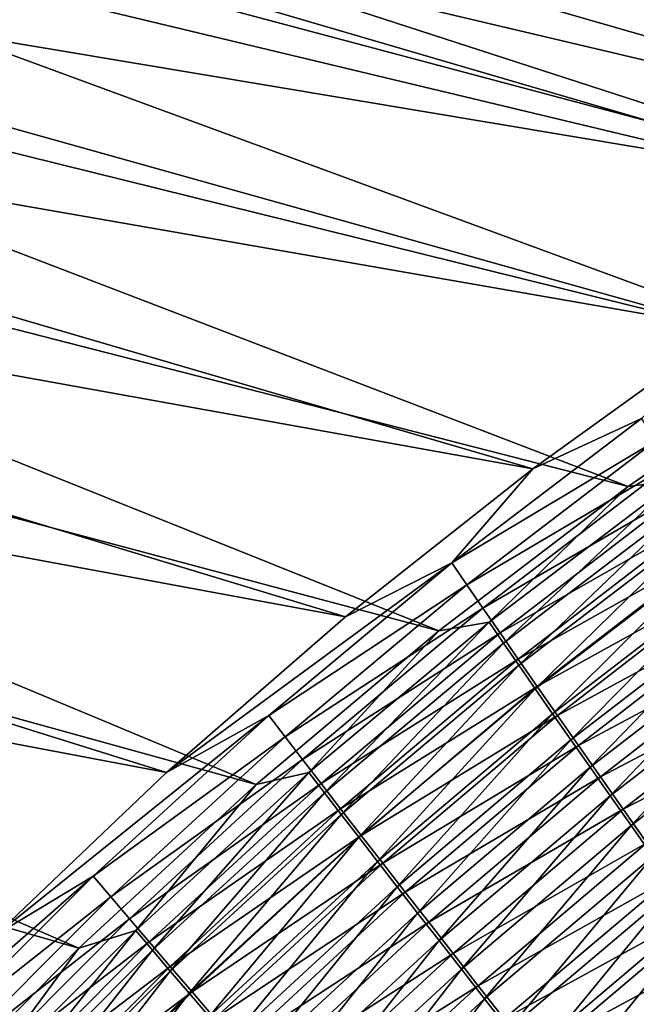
# Model space of a CAD drawing. Header units: metres. Extents: x -901 to 901, y -486 to 401.
# Tile 131 of 256: x -554 to -530, y 229 to 267. Entities that reach past the tile are written whole.
import ezdxf

# ---------------------------------------------------------------- set-up
doc = ezdxf.new("R2010")
doc.units = ezdxf.units.M

msp = doc.modelspace()

# ---------------------------------------------------------------- linework, layer by layer
at = {"layer": 'top0'}
for points in [[(-510.928345, 264.434814, -453.677765), (-567.867615, 278.776581, -354.933075), (-563.844238, 280.598022, -354.987091)], [(-502.52182, 268.770874, -452.434357), (-510.928345, 264.434814, -453.677765), (-563.844238, 280.598022, -354.987091)], [(-562.443665, 278.143829, -353.930298), (-504.015686, 264.794922, -451.760284), (-558.427368, 279.826813, -354.015778)], [(-504.015686, 264.794922, -451.760284), (-500.094452, 266.701141, -451.184113), (-558.427368, 279.826813, -354.015778)], [(-567.867615, 278.776581, -354.933075), (-510.928345, 264.434814, -453.677765), (-571.843384, 276.856934, -354.879425)], [(-566.419128, 276.360199, -353.846191), (-507.930725, 262.77652, -452.318695), (-562.443665, 278.143829, -353.930298)], [(-507.930725, 262.77652, -452.318695), (-504.015686, 264.794922, -451.760284), (-562.443665, 278.143829, -353.930298)], [(-571.843384, 276.856934, -354.879425), (-519.031982, 259.722626, -454.795502), (-575.769043, 274.84024, -354.826172)], [(-510.928345, 264.434814, -453.677765), (-519.031982, 259.722626, -454.795502), (-571.843384, 276.856934, -354.879425)], [(-570.351135, 274.477325, -353.76355), (-511.806335, 260.662109, -452.854858), (-566.419128, 276.360199, -353.846191)], [(-511.806335, 260.662109, -452.854858), (-507.930725, 262.77652, -452.318695), (-566.419128, 276.360199, -353.846191)], [(-519.031982, 259.722626, -454.795502), (-583.460999, 270.520294, -354.721191), (-575.769043, 274.84024, -354.826172)], [(-574.237183, 272.496643, -353.682404), (-515.635437, 258.455994, -453.368317), (-570.351135, 274.477325, -353.76355)], [(-515.635437, 258.455994, -453.368317), (-511.806335, 260.662109, -452.854858), (-570.351135, 274.477325, -353.76355)], [(-581.860901, 268.247284, -353.52475), (-523.225647, 253.722763, -454.33786), (-574.237183, 272.496643, -353.682404)], [(-523.225647, 253.722763, -454.33786), (-515.635437, 258.455994, -453.368317), (-574.237183, 272.496643, -353.682404)], [(-526.829712, 254.661621, -455.796265), (-590.925049, 265.826721, -354.618408), (-583.460999, 270.520294, -354.721191)], [(-519.031982, 259.722626, -454.795502), (-526.829712, 254.661621, -455.796265), (-583.460999, 270.520294, -354.721191)], [(-589.269775, 263.623352, -353.373505), (-530.660034, 248.589325, -455.223938), (-581.860901, 268.247284, -353.52475)], [(-530.660034, 248.589325, -455.223938), (-523.225647, 253.722763, -454.33786), (-581.860901, 268.247284, -353.52475)], [(-534.319763, 249.275711, -456.688751), (-598.143616, 260.770386, -354.518219), (-590.925049, 265.826721, -354.618408)], [(-526.829712, 254.661621, -455.796265), (-534.319763, 249.275711, -456.688751), (-590.925049, 265.826721, -354.618408)], [(-596.443115, 258.635925, -353.229095), (-537.923035, 243.050507, -456.02655), (-589.269775, 263.623352, -353.373505)], [(-537.923035, 243.050507, -456.02655), (-530.660034, 248.589325, -455.223938), (-589.269775, 263.623352, -353.373505)], [(-541.500916, 243.586349, -457.481049), (-605.099426, 255.363144, -354.420898), (-598.143616, 260.770386, -354.518219)], [(-534.319763, 249.275711, -456.688751), (-541.500916, 243.586349, -457.481049), (-598.143616, 260.770386, -354.518219)], [(-603.360413, 253.296204, -353.091766), (-544.940918, 237.153473, -456.740356), (-596.443115, 258.635925, -353.229095)], [(-544.940918, 237.153473, -456.740356), (-537.923035, 243.050507, -456.02655), (-596.443115, 258.635925, -353.229095)], [(-548.371521, 237.613037, -458.179504), (-611.776062, 249.617645, -354.326813), (-605.099426, 255.363144, -354.420898)], [(-541.500916, 243.586349, -457.481049), (-548.371521, 237.613037, -458.179504), (-605.099426, 255.363144, -354.420898)], [(-534.319763, 249.275711, -456.688751), (-526.829712, 254.661621, -455.796265), (-530.141907, 251.196289, -458.280426)], [(-523.225647, 253.722763, -454.33786), (-530.660034, 248.589325, -455.223938), (-528.804016, 248.833862, -456.990875)], [(-610.001038, 247.615311, -352.961884), (-551.740967, 230.867828, -457.371307), (-603.360413, 253.296204, -353.091766)], [(-551.740967, 230.867828, -457.371307), (-544.940918, 237.153473, -456.740356), (-603.360413, 253.296204, -353.091766)], [(-537.43103, 245.660202, -459.078125), (-534.319763, 249.275711, -456.688751), (-530.141907, 251.196289, -458.280426)], [(-537.43103, 245.660202, -459.078125), (-530.141907, 251.196289, -458.280426), (-529.615662, 250.338501, -460.268433)], [(-537.43103, 245.660202, -459.078125), (-529.615662, 250.338501, -460.268433), (-536.852783, 244.81813, -461.022156)], [(-536.852783, 244.81813, -461.022156), (-529.615662, 250.338501, -460.268433), (-529.050293, 249.421326, -462.221405)], [(-548.371521, 237.613037, -458.179504), (-554.930054, 231.374649, -458.79007), (-611.776062, 249.617645, -354.326813)], [(-541.500916, 243.586349, -457.481049), (-534.319763, 249.275711, -456.688751), (-537.43103, 245.660202, -459.078125)], [(-536.852783, 244.81813, -461.022156), (-529.050293, 249.421326, -462.221405), (-536.234009, 243.920761, -462.93103)], [(-536.234009, 243.920761, -462.93103), (-529.050293, 249.421326, -462.221405), (-528.446655, 248.446228, -464.136414)], [(-528.804016, 248.833862, -456.990875), (-530.660034, 248.589325, -455.223938), (-535.990479, 243.383911, -457.745087)], [(-535.990479, 243.383911, -457.745087), (-535.438965, 242.582474, -459.595245), (-528.804016, 248.833862, -456.990875)], [(-535.438965, 242.582474, -459.595245), (-528.301941, 248.017349, -458.882874), (-528.804016, 248.833862, -456.990875)], [(-530.660034, 248.589325, -455.223938), (-537.923035, 243.050507, -456.02655), (-535.990479, 243.383911, -457.745087)], [(-536.234009, 243.920761, -462.93103), (-528.446655, 248.446228, -464.136414), (-535.575684, 242.969467, -464.802032)], [(-535.575684, 242.969467, -464.802032), (-528.446655, 248.446228, -464.136414), (-527.805725, 247.414642, -466.01062)], [(-535.438965, 242.582474, -459.595245), (-534.848755, 241.728455, -461.411987), (-528.301941, 248.017349, -458.882874)], [(-534.848755, 241.728455, -461.411987), (-527.762573, 247.144394, -460.741486), (-528.301941, 248.017349, -458.882874)], [(-558.261047, 224.243729, -457.917023), (-551.740967, 230.867828, -457.371307), (-610.001038, 247.615311, -352.961884)], [(-535.575684, 242.969467, -464.802032), (-527.805725, 247.414642, -466.01062), (-534.878662, 241.965637, -466.632477)], [(-534.878662, 241.965637, -466.632477), (-527.805725, 247.414642, -466.01062), (-527.128296, 246.328033, -467.841156)], [(-534.848755, 241.728455, -461.411987), (-534.220947, 240.823181, -463.192657), (-527.762573, 247.144394, -460.741486)], [(-534.220947, 240.823181, -463.192657), (-527.186829, 246.216354, -462.563995), (-527.762573, 247.144394, -460.741486)], [(-534.878662, 241.965637, -466.632477), (-527.128296, 246.328033, -467.841156), (-534.144043, 240.910629, -468.419617)], [(-534.220947, 240.823181, -463.192657), (-533.556274, 239.867935, -464.934692), (-527.186829, 246.216354, -462.563995)], [(-534.144043, 240.910629, -468.419617), (-527.128296, 246.328033, -467.841156), (-526.415283, 245.187805, -469.625122)], [(-527.186829, 246.216354, -462.563995), (-533.556274, 239.867935, -464.934692), (-526.575439, 245.234619, -464.347626)], [(-548.371521, 237.613037, -458.179504), (-537.43103, 245.660202, -459.078125), (-544.451965, 239.801422, -459.786163)], [(-548.371521, 237.613037, -458.179504), (-541.500916, 243.586349, -457.481049), (-537.43103, 245.660202, -459.078125)], [(-544.451965, 239.801422, -459.786163), (-537.43103, 245.660202, -459.078125), (-536.852783, 244.81813, -461.022156)], [(-534.144043, 240.910629, -468.419617), (-526.415283, 245.187805, -469.625122), (-533.37262, 239.805801, -470.160706)], [(-526.575439, 245.234619, -464.347626), (-533.556274, 239.867935, -464.934692), (-532.855713, 238.864029, -466.635529)], [(-533.37262, 239.805801, -470.160706), (-526.415283, 245.187805, -469.625122), (-525.667664, 243.995438, -471.35965)], [(-525.929321, 244.200546, -466.089661), (-526.575439, 245.234619, -464.347626), (-532.855713, 238.864029, -466.635529)], [(-544.451965, 239.801422, -459.786163), (-536.852783, 244.81813, -461.022156), (-543.82373, 238.97998, -461.690491)], [(-543.82373, 238.97998, -461.690491), (-536.852783, 244.81813, -461.022156), (-536.234009, 243.920761, -462.93103)], [(-525.929321, 244.200546, -466.089661), (-532.855713, 238.864029, -466.635529), (-532.120117, 237.812775, -468.292511)], [(-525.249329, 243.115524, -467.787384), (-525.929321, 244.200546, -466.089661), (-532.120117, 237.812775, -468.292511)], [(-543.82373, 238.97998, -461.690491), (-536.234009, 243.920761, -462.93103), (-543.153748, 238.107071, -463.559692)], [(-543.153748, 238.107071, -463.559692), (-536.234009, 243.920761, -462.93103), (-535.575684, 242.969467, -464.802032)], [(-533.37262, 239.805801, -470.160706), (-525.667664, 243.995438, -471.35965), (-532.56543, 238.652512, -471.853058)], [(-532.56543, 238.652512, -471.853058), (-525.667664, 243.995438, -471.35965), (-524.88623, 242.752411, -473.042084)], [(-537.923035, 243.050507, -456.02655), (-544.940918, 237.153473, -456.740356), (-542.912537, 237.615143, -458.413971)], [(-535.990479, 243.383911, -457.745087), (-537.923035, 243.050507, -456.02655), (-542.912537, 237.615143, -458.413971)], [(-542.912537, 237.615143, -458.413971), (-542.313477, 236.83342, -460.226471), (-535.990479, 243.383911, -457.745087)], [(-542.313477, 236.83342, -460.226471), (-535.438965, 242.582474, -459.595245), (-535.990479, 243.383911, -457.745087)], [(-525.249329, 243.115524, -467.787384), (-532.120117, 237.812775, -468.292511), (-531.350464, 236.715454, -469.903107)], [(-525.249329, 243.115524, -467.787384), (-531.350464, 236.715454, -469.903107), (-524.536255, 241.980911, -469.43808)], [(-543.153748, 238.107071, -463.559692), (-535.575684, 242.969467, -464.802032), (-542.443054, 237.18399, -465.391144)], [(-542.443054, 237.18399, -465.391144), (-535.575684, 242.969467, -464.802032), (-534.878662, 241.965637, -466.632477)], [(-532.56543, 238.652512, -471.853058), (-524.88623, 242.752411, -473.042084), (-531.72345, 237.452209, -473.49411)], [(-531.72345, 237.452209, -473.49411), (-524.88623, 242.752411, -473.042084), (-524.072205, 241.460434, -474.670471)], [(-542.313477, 236.83342, -460.226471), (-541.674622, 236.002777, -462.005493), (-535.438965, 242.582474, -459.595245)], [(-541.674622, 236.002777, -462.005493), (-534.848755, 241.728455, -461.411987), (-535.438965, 242.582474, -459.595245)], [(-542.443054, 237.18399, -465.391144), (-534.878662, 241.965637, -466.632477), (-541.692566, 236.212021, -467.182281)], [(-541.692566, 236.212021, -467.182281), (-534.878662, 241.965637, -466.632477), (-534.144043, 240.910629, -468.419617)], [(-524.536255, 241.980911, -469.43808), (-531.350464, 236.715454, -469.903107), (-530.547668, 235.573425, -471.464874)], [(-524.536255, 241.980911, -469.43808), (-530.547668, 235.573425, -471.464874), (-523.791077, 240.798141, -471.039154)], [(-541.674622, 236.002777, -462.005493), (-540.996948, 235.12442, -463.748596), (-534.848755, 241.728455, -461.411987)], [(-540.996948, 235.12442, -463.748596), (-534.220947, 240.823181, -463.192657), (-534.848755, 241.728455, -461.411987)], [(-531.72345, 237.452209, -473.49411), (-524.072205, 241.460434, -474.670471), (-530.847839, 236.206482, -475.082031)], [(-530.847839, 236.206482, -475.082031), (-524.072205, 241.460434, -474.670471), (-523.226624, 240.121307, -476.243011)], [(-541.692566, 236.212021, -467.182281), (-534.144043, 240.910629, -468.419617), (-540.903381, 235.192474, -468.930511)], [(-540.996948, 235.12442, -463.748596), (-540.281433, 234.199585, -465.453308), (-534.220947, 240.823181, -463.192657)], [(-540.903381, 235.192474, -468.930511), (-534.144043, 240.910629, -468.419617), (-533.37262, 239.805801, -470.160706)], [(-540.281433, 234.199585, -465.453308), (-533.556274, 239.867935, -464.934692), (-534.220947, 240.823181, -463.192657)], [(-523.791077, 240.798141, -471.039154), (-530.547668, 235.573425, -471.464874), (-529.712769, 234.388199, -472.976044)], [(-530.847839, 236.206482, -475.082031), (-523.226624, 240.121307, -476.243011), (-529.939697, 234.916977, -476.615112)], [(-554.930054, 231.374649, -458.79007), (-544.451965, 239.801422, -459.786163), (-551.194031, 233.638458, -460.409454)], [(-554.930054, 231.374649, -458.79007), (-548.371521, 237.613037, -458.179504), (-544.451965, 239.801422, -459.786163)], [(-551.194031, 233.638458, -460.409454), (-544.451965, 239.801422, -459.786163), (-543.82373, 238.97998, -461.690491)], [(-540.903381, 235.192474, -468.930511), (-533.37262, 239.805801, -470.160706), (-540.076355, 234.126633, -470.633209)], [(-540.281433, 234.199585, -465.453308), (-539.528931, 233.229523, -467.117157), (-533.556274, 239.867935, -464.934692)], [(-540.076355, 234.126633, -470.633209), (-533.37262, 239.805801, -470.160706), (-532.56543, 238.652512, -471.853058)], [(-533.556274, 239.867935, -464.934692), (-539.528931, 233.229523, -467.117157), (-532.855713, 238.864029, -466.635529)], [(-551.194031, 233.638458, -460.409454), (-543.82373, 238.97998, -461.690491), (-550.518066, 232.84201, -462.27829)], [(-550.518066, 232.84201, -462.27829), (-543.82373, 238.97998, -461.690491), (-543.153748, 238.107071, -463.559692)], [(-540.076355, 234.126633, -470.633209), (-532.56543, 238.652512, -471.853058), (-539.212585, 233.015793, -472.287781)], [(-532.855713, 238.864029, -466.635529), (-539.528931, 233.229523, -467.117157), (-538.74054, 232.215439, -468.737671)], [(-539.212585, 233.015793, -472.287781), (-532.56543, 238.652512, -471.853058), (-531.72345, 237.452209, -473.49411)], [(-532.120117, 237.812775, -468.292511), (-532.855713, 238.864029, -466.635529), (-538.74054, 232.215439, -468.737671)], [(-550.518066, 232.84201, -462.27829), (-543.153748, 238.107071, -463.559692), (-549.799255, 231.997696, -464.11203)], [(-549.799255, 231.997696, -464.11203), (-543.153748, 238.107071, -463.559692), (-542.443054, 237.18399, -465.391144)], [(-532.120117, 237.812775, -468.292511), (-538.74054, 232.215439, -468.737671), (-537.917053, 231.158585, -470.312378)], [(-532.120117, 237.812775, -468.292511), (-537.917053, 231.158585, -470.312378), (-531.350464, 236.715454, -469.903107)], [(-542.912537, 237.615143, -458.413971), (-544.940918, 237.153473, -456.740356), (-549.55957, 231.545776, -459.00235)], [(-549.55957, 231.545776, -459.00235), (-548.9151, 230.787933, -460.781128), (-542.912537, 237.615143, -458.413971)], [(-548.9151, 230.787933, -460.781128), (-542.313477, 236.83342, -460.226471), (-542.912537, 237.615143, -458.413971)], [(-539.212585, 233.015793, -472.287781), (-531.72345, 237.452209, -473.49411), (-538.31311, 231.861298, -473.891815)], [(-538.31311, 231.861298, -473.891815), (-531.72345, 237.452209, -473.49411), (-530.847839, 236.206482, -475.082031)], [(-544.940918, 237.153473, -456.740356), (-551.740967, 230.867828, -457.371307), (-549.55957, 231.545776, -459.00235)], [(-549.799255, 231.997696, -464.11203), (-542.443054, 237.18399, -465.391144), (-549.038635, 231.106705, -465.908203)], [(-549.038635, 231.106705, -465.908203), (-542.443054, 237.18399, -465.391144), (-541.692566, 236.212021, -467.182281)], [(-548.9151, 230.787933, -460.781128), (-548.229797, 229.984558, -462.52652), (-542.313477, 236.83342, -460.226471)], [(-548.229797, 229.984558, -462.52652), (-541.674622, 236.002777, -462.005493), (-542.313477, 236.83342, -460.226471)], [(-531.350464, 236.715454, -469.903107), (-537.917053, 231.158585, -470.312378), (-537.05957, 230.060196, -471.838989)], [(-531.350464, 236.715454, -469.903107), (-537.05957, 230.060196, -471.838989), (-530.547668, 235.573425, -471.464874)], [(-549.038635, 231.106705, -465.908203), (-541.692566, 236.212021, -467.182281), (-548.237244, 230.170258, -467.664337)], [(-548.237244, 230.170258, -467.664337), (-541.692566, 236.212021, -467.182281), (-540.903381, 235.192474, -468.930511)], [(-548.229797, 229.984558, -462.52652), (-547.5047, 229.13681, -464.236115), (-541.674622, 236.002777, -462.005493)], [(-547.5047, 229.13681, -464.236115), (-540.996948, 235.12442, -463.748596), (-541.674622, 236.002777, -462.005493)], [(-538.31311, 231.861298, -473.891815), (-530.847839, 236.206482, -475.082031), (-537.379028, 230.664627, -475.443542)], [(-537.379028, 230.664627, -475.443542), (-530.847839, 236.206482, -475.082031), (-529.939697, 234.916977, -476.615112)], [(-530.547668, 235.573425, -471.464874), (-537.05957, 230.060196, -471.838989), (-536.169128, 228.921738, -473.315826)], [(-530.547668, 235.573425, -471.464874), (-536.169128, 228.921738, -473.315826), (-529.712769, 234.388199, -472.976044)], [(-548.237244, 230.170258, -467.664337), (-540.903381, 235.192474, -468.930511), (-547.396179, 229.18959, -469.377899)], [(-547.5047, 229.13681, -464.236115), (-546.740784, 228.245865, -465.907562), (-540.996948, 235.12442, -463.748596)], [(-547.396179, 229.18959, -469.377899), (-540.903381, 235.192474, -468.930511), (-540.076355, 234.126633, -470.633209)], [(-546.740784, 228.245865, -465.907562), (-540.281433, 234.199585, -465.453308), (-540.996948, 235.12442, -463.748596)], [(-537.379028, 230.664627, -475.443542), (-529.939697, 234.916977, -476.615112), (-536.411621, 229.427322, -476.941406)], [(-536.411621, 229.427322, -476.941406), (-529.939697, 234.916977, -476.615112), (-529.000183, 233.585358, -478.091736)], [(-529.712769, 234.388199, -472.976044), (-536.169128, 228.921738, -473.315826), (-535.246948, 227.744644, -474.741364)], [(-529.712769, 234.388199, -472.976044), (-535.246948, 227.744644, -474.741364), (-528.846924, 233.161377, -474.435028)], [(-547.396179, 229.18959, -469.377899), (-540.076355, 234.126633, -470.633209), (-546.516418, 228.165909, -471.046448)], [(-546.740784, 228.245865, -465.907562), (-545.939026, 227.312851, -467.538544), (-540.281433, 234.199585, -465.453308)], [(-546.516418, 228.165909, -471.046448), (-540.076355, 234.126633, -470.633209), (-539.212585, 233.015793, -472.287781)], [(-545.939026, 227.312851, -467.538544), (-539.528931, 233.229523, -467.117157), (-540.281433, 234.199585, -465.453308)], [(-561.175171, 224.8871, -459.318604), (-551.194031, 233.638458, -460.409454), (-557.646545, 227.189819, -460.952942)], [(-561.175171, 224.8871, -459.318604), (-554.930054, 231.374649, -458.79007), (-551.194031, 233.638458, -460.409454)], [(-557.646545, 227.189819, -460.952942), (-551.194031, 233.638458, -460.409454), (-550.518066, 232.84201, -462.27829)], [(-545.939026, 227.312851, -467.538544), (-545.100403, 226.338959, -469.126648), (-539.528931, 233.229523, -467.117157)], [(-539.528931, 233.229523, -467.117157), (-545.100403, 226.338959, -469.126648), (-538.74054, 232.215439, -468.737671)], [(-536.411621, 229.427322, -476.941406), (-529.000183, 233.585358, -478.091736), (-535.412109, 228.15094, -478.38382)], [(-535.412109, 228.15094, -478.38382), (-529.000183, 233.585358, -478.091736), (-528.030579, 232.213257, -479.510223)], [(-546.516418, 228.165909, -471.046448), (-539.212585, 233.015793, -472.287781), (-545.598999, 227.100433, -472.66748)], [(-545.598999, 227.100433, -472.66748), (-539.212585, 233.015793, -472.287781), (-538.31311, 231.861298, -473.891815)], [(-528.846924, 233.161377, -474.435028), (-535.246948, 227.744644, -474.741364), (-534.294128, 226.530396, -476.114136)], [(-528.846924, 233.161377, -474.435028), (-534.294128, 226.530396, -476.114136), (-527.951233, 231.894501, -475.840302)], [(-557.646545, 227.189819, -460.952942), (-550.518066, 232.84201, -462.27829), (-556.925232, 226.422195, -462.790344)], [(-556.925232, 226.422195, -462.790344), (-550.518066, 232.84201, -462.27829), (-549.799255, 231.997696, -464.11203)], [(-538.74054, 232.215439, -468.737671), (-545.100403, 226.338959, -469.126648), (-544.225952, 225.325333, -470.669495)], [(-538.74054, 232.215439, -468.737671), (-544.225952, 225.325333, -470.669495), (-537.917053, 231.158585, -470.312378)], [(-535.412109, 228.15094, -478.38382), (-528.030579, 232.213257, -479.510223), (-534.381653, 226.837006, -479.769165)], [(-534.381653, 226.837006, -479.769165), (-528.030579, 232.213257, -479.510223), (-527.031982, 230.802353, -480.868896)], [(-556.925232, 226.422195, -462.790344), (-549.799255, 231.997696, -464.11203), (-556.160034, 225.610062, -464.592743)], [(-556.160034, 225.610062, -464.592743), (-549.799255, 231.997696, -464.11203), (-549.038635, 231.106705, -465.908203)], [(-545.598999, 227.100433, -472.66748), (-538.31311, 231.861298, -473.891815), (-544.64502, 225.994431, -474.238678)], [(-544.64502, 225.994431, -474.238678), (-538.31311, 231.861298, -473.891815), (-537.379028, 230.664627, -475.443542)], [(-527.951233, 231.894501, -475.840302), (-534.294128, 226.530396, -476.114136), (-533.311829, 225.280457, -477.432587)], [(-533.311829, 225.280457, -477.432587), (-527.026794, 230.589142, -477.190216), (-527.951233, 231.894501, -475.840302)], [(-549.55957, 231.545776, -459.00235), (-551.740967, 230.867828, -457.371307), (-555.920959, 225.194046, -459.515015)], [(-555.920959, 225.194046, -459.515015), (-555.233398, 224.463699, -461.263947), (-549.55957, 231.545776, -459.00235)], [(-555.233398, 224.463699, -461.263947), (-548.9151, 230.787933, -460.781128), (-549.55957, 231.545776, -459.00235)], [(-556.160034, 225.610062, -464.592743), (-549.038635, 231.106705, -465.908203), (-555.352112, 224.754532, -466.357727)], [(-555.352112, 224.754532, -466.357727), (-549.038635, 231.106705, -465.908203), (-548.237244, 230.170258, -467.664337)], [(-537.917053, 231.158585, -470.312378), (-544.225952, 225.325333, -470.669495), (-543.31665, 224.273163, -472.164917)], [(-537.917053, 231.158585, -470.312378), (-543.31665, 224.273163, -472.164917), (-537.05957, 230.060196, -471.838989)], [(-551.740967, 230.867828, -457.371307), (-558.261047, 224.243729, -457.917023), (-555.920959, 225.194046, -459.515015)], [(-555.233398, 224.463699, -461.263947), (-554.504089, 223.69101, -462.979553), (-548.9151, 230.787933, -460.781128)], [(-554.504089, 223.69101, -462.979553), (-548.229797, 229.984558, -462.52652), (-548.9151, 230.787933, -460.781128)], [(-544.64502, 225.994431, -474.238678), (-537.379028, 230.664627, -475.443542), (-543.655701, 224.849289, -475.758331)], [(-543.655701, 224.849289, -475.758331), (-537.379028, 230.664627, -475.443542), (-536.411621, 229.427322, -476.941406)], [(-534.381653, 226.837006, -479.769165), (-527.031982, 230.802353, -480.868896), (-533.321472, 225.487076, -481.095917)], [(-533.321472, 225.487076, -481.095917), (-527.031982, 230.802353, -480.868896), (-526.005554, 229.354279, -482.166077)], [(-532.30127, 223.996277, -478.695251), (-527.026794, 230.589142, -477.190216), (-533.311829, 225.280457, -477.432587)], [(-526.074768, 229.246902, -478.483215), (-527.026794, 230.589142, -477.190216), (-532.30127, 223.996277, -478.695251)], [(-555.352112, 224.754532, -466.357727), (-548.237244, 230.170258, -467.664337), (-554.502563, 223.856796, -468.082947)], [(-554.504089, 223.69101, -462.979553), (-553.734009, 222.87709, -464.659576), (-548.229797, 229.984558, -462.52652)], [(-554.502563, 223.856796, -468.082947), (-548.237244, 230.170258, -467.664337), (-547.396179, 229.18959, -469.377899)], [(-553.734009, 222.87709, -464.659576), (-547.5047, 229.13681, -464.236115), (-548.229797, 229.984558, -462.52652)], [(-537.05957, 230.060196, -471.838989), (-543.31665, 224.273163, -472.164917), (-542.373657, 223.183777, -473.611298)], [(-537.05957, 230.060196, -471.838989), (-542.373657, 223.183777, -473.611298), (-536.169128, 228.921738, -473.315826)], [(-554.502563, 223.856796, -468.082947), (-547.396179, 229.18959, -469.377899), (-553.612366, 222.917953, -469.765961)], [(-553.734009, 222.87709, -464.659576), (-552.924194, 222.02301, -466.301697), (-547.5047, 229.13681, -464.236115)], [(-553.612366, 222.917953, -469.765961), (-547.396179, 229.18959, -469.377899), (-546.516418, 228.165909, -471.046448)], [(-552.924194, 222.02301, -466.301697), (-546.740784, 228.245865, -465.907562), (-547.5047, 229.13681, -464.236115)], [(-543.655701, 224.849289, -475.758331), (-536.411621, 229.427322, -476.941406), (-542.632263, 223.666428, -477.224976)], [(-542.632263, 223.666428, -477.224976), (-536.411621, 229.427322, -476.941406), (-535.412109, 228.15094, -478.38382)], [(-533.321472, 225.487076, -481.095917), (-526.005554, 229.354279, -482.166077), (-532.232788, 224.102661, -482.362427)], [(-526.074768, 229.246902, -478.483215), (-532.30127, 223.996277, -478.695251), (-531.26355, 222.679321, -479.900604)], [(-532.232788, 224.102661, -482.362427), (-526.005554, 229.354279, -482.166077), (-524.952515, 227.870697, -483.400146)], [(-525.096252, 227.869308, -479.717712), (-526.074768, 229.246902, -478.483215), (-531.26355, 222.679321, -479.900604)], [(-536.169128, 228.921738, -473.315826), (-542.373657, 223.183777, -473.611298), (-541.398193, 222.058548, -475.007202)], [(-536.169128, 228.921738, -473.315826), (-541.398193, 222.058548, -475.007202), (-535.246948, 227.744644, -474.741364)]]:
    msp.add_3dface(points, dxfattribs=at)

doc.saveas('drawing.dxf')
